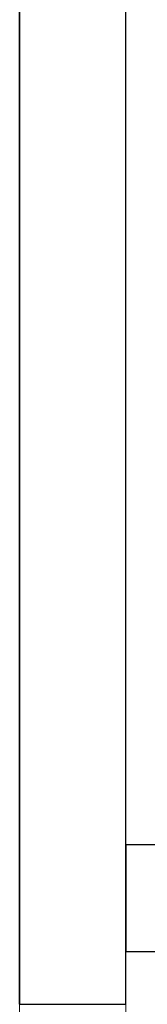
# Model space of a CAD drawing. Header units: metres. Extents: x 391.1 to 427.5, y 12.7 to 29.9.
# Tile 208 of 252: x 412.506 to 412.627, y 22.301 to 23.226. Entities that reach past the tile are written whole.
import ezdxf

# ---------------------------------------------------------------- set-up
doc = ezdxf.new("R2010")
doc.units = ezdxf.units.M
for name, color, linetype, lineweight in [('A-GENM-____-OTLN', 7, 'Continuous', 18), ('A-WALL-____-MCUT', 7, 'Continuous', 25), ('A-WALL-____-OTLN', 7, 'Continuous', 25)]:
    doc.layers.add(name, color=color, linetype=linetype, lineweight=lineweight)

# ---------------------------------------------------------------- blocks, each defined once
blk = doc.blocks.new('Family - Evans P-1-153354-01_CLI_AIRE_PS1')
at = {"layer": 'A-WALL-____-MCUT', "color": 253, "true_color": 0xaaaaaa}
for p, q in [((1.47026, 0.1), (1.47026, 0)), ((3.32, 0.1), (1.47026, 0.1)), ((1.47026, 0), (3.32, 0))]:
    blk.add_line(p, q, dxfattribs=at)
at = {"layer": 'A-WALL-____-OTLN', "color": 253, "true_color": 0xaaaaaa}
for p, q in [((1.47026, 0.1), (1.47026, 0)), ((1.47026, 0.1), (3.32, 0.1)), ((1.47026, 0), (3.32, 0))]:
    blk.add_line(p, q, dxfattribs=at)
at = {"layer": 'A-WALL-____-OTLN', "color": 253, "lineweight": 18, "true_color": 0xaaaaaa}
blk.add_line((0, 0), (3.32, 0), dxfattribs=at)
blk = doc.blocks.new('Family - Vano de puerta PS-1-153356-01_CLI_AIRE_PS1')
at = {"layer": 'A-GENM-____-OTLN', "color": 253, "true_color": 0xaaaaaa}
for p, q in [((412.60645, 22.301), (412.50645, 22.301)), ((412.50645, 22.301), (412.50645, 21.42596)), ((412.50645, 21.42596), (412.50645, 22.301)), ((412.50645, 22.301), (412.60645, 22.301)), ((412.60645, 21.42596), (412.60645, 22.301)), ((412.60645, 22.301), (412.60645, 21.42596)), ((412.50645, 21.42596), (412.60645, 21.42596)), ((412.50645, 21.42596), (412.60645, 21.42596))]:
    blk.add_line(p, q, dxfattribs=at)
blk = doc.blocks.new('Family - Evans P-1-153480-01_CLI_AIRE_PS1')
at = {"layer": 'A-WALL-____-MCUT', "color": 253, "true_color": 0xaaaaaa}
for p, q in [((0.69995, 0.1), (0, 0.1)), ((0, 0.1), (0, 0)), ((0, 0), (0.69995, 0))]:
    blk.add_line(p, q, dxfattribs=at)
at = {"layer": 'A-WALL-____-OTLN', "color": 253, "true_color": 0xaaaaaa}
for p, q in [((0.69995, 0.1), (0, 0.1)), ((0, 0.1), (0, 0)), ((0, 0), (0.69995, 0))]:
    blk.add_line(p, q, dxfattribs=at)
at = {"layer": 'A-WALL-____-OTLN', "color": 253, "lineweight": 18, "true_color": 0xaaaaaa}
blk.add_line((0, 0), (1.40306, 0), dxfattribs=at)
blk = doc.blocks.new('LONDR55-XX_ZZ-ARQ-CAA-M3D-Londres55_ifc-1-01_CLI_AIRE_PS1')
at = {"layer": 'A-GENM-____-OTLN', "color": 253, "lineweight": 18, "true_color": 0xaaaaaa}
blk.add_blockref('Family - Vano de puerta PS-1-153356-01_CLI_AIRE_PS1', (0, 0), dxfattribs=at)
at = {"layer": 'A-WALL-____-OTLN', "color": 253, "lineweight": 18, "true_color": 0xaaaaaa, "rotation": 90}
blk.add_blockref('Family - Evans P-1-153354-01_CLI_AIRE_PS1', (412.60645, 20.83074), dxfattribs=at)
at = {"layer": 'A-WALL-____-OTLN', "color": 253, "lineweight": 18, "true_color": 0xaaaaaa}
blk.add_blockref('Family - Evans P-1-153480-01_CLI_AIRE_PS1', (412.60645, 22.35074), dxfattribs=at)

msp = doc.modelspace()

# ---------------------------------------------------------------- block references
at = {"lineweight": 5}
msp.add_blockref('LONDR55-XX_ZZ-ARQ-CAA-M3D-Londres55_ifc-1-01_CLI_AIRE_PS1', (0, 0), dxfattribs=at)

doc.saveas('drawing.dxf')
